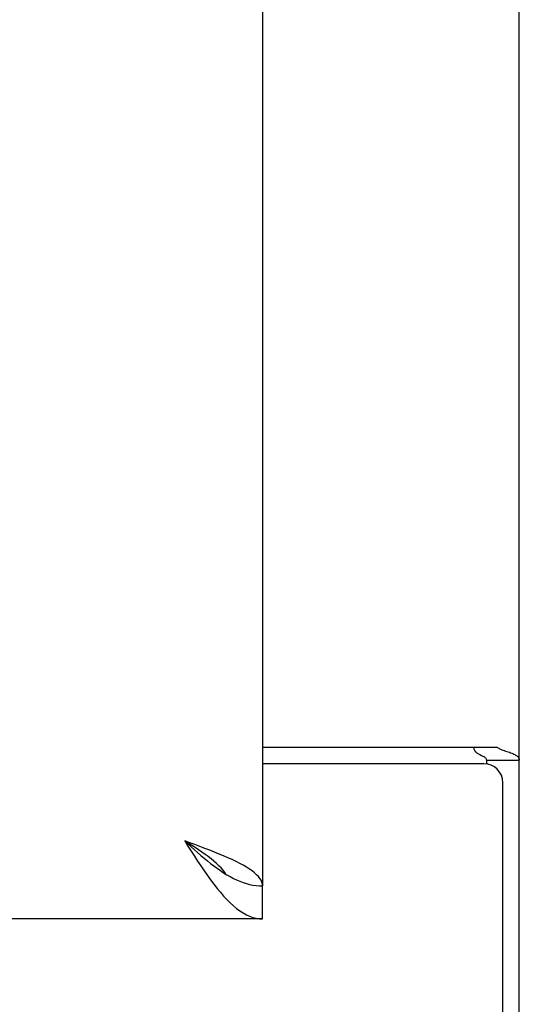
# Model space of a CAD drawing. Header units: inches. Extents: x 0 to 199, y 0 to 129.
# Tile 15 of 43: x 91.4 to 92.98, y 12.86 to 15.97. Entities that reach past the tile are written whole.
import ezdxf

# ---------------------------------------------------------------- set-up
doc = ezdxf.new("R2010")
doc.units = ezdxf.units.IN
doc.header["$LTSCALE"] = 10.923842
doc.header["$MEASUREMENT"] = 0
doc.layers.get('0').update_dxf_attribs({"linetype": 'CONTINUOUS'})

msp = doc.modelspace()

# ---------------------------------------------------------------- linework, layer by layer
at = {"color": 3, "linetype": 'Continuous'}
for p, q in [((92.9825, 6.4818), (92.9825, 78.2738)), ((92.17, 75.5238), (92.17, 13.2318)), ((92.17, 13.6703), (92.9127, 13.6703)), ((92.8705, 13.6183), (92.17, 13.6183)), ((92.9305, 6.3778), (92.9305, 13.5583)), ((92.17, 13.1278), (57.2325, 13.1278))]:
    msp.add_line(p, q, dxfattribs=at)
at = {"color": 7, "linetype": 'Continuous'}
for p, q in [((92.8785, 13.6295), (92.9825, 13.6295)), ((92.8785, 13.6295), (92.8785, 13.6177)), ((92.0468, 13.2735), (92.0571, 13.2671)), ((92.17, 13.1278), (92.17, 13.2318))]:
    msp.add_line(p, q, dxfattribs=at)
for points in [[(92.8382, 13.6703), (92.8382, 13.6682), (92.8384, 13.6663), (92.8388, 13.6645), (92.8394, 13.6627), (92.8402, 13.6611), (92.8412, 13.6595), (92.8424, 13.6579), (92.8438, 13.6563), (92.8455, 13.6548), (92.8474, 13.6533), (92.8492, 13.652), (92.8512, 13.6507), (92.8534, 13.6495), (92.8556, 13.6483), (92.858, 13.6471), (92.8627, 13.6447)], [(92.8627, 13.6447), (92.8651, 13.6435), (92.8674, 13.6423), (92.8697, 13.641), (92.8718, 13.6397), (92.8737, 13.6383), (92.8752, 13.6368), (92.8765, 13.6354), (92.8774, 13.6339), (92.8781, 13.6324), (92.8784, 13.6309), (92.8785, 13.6295)], [(91.9235, 13.3743), (91.9338, 13.3649), (91.9441, 13.3557), (91.9543, 13.3465), (91.9646, 13.3374), (91.9749, 13.3284), (91.9852, 13.3197), (91.9954, 13.3112), (92.0057, 13.303), (92.016, 13.2951), (92.0262, 13.2875), (92.0365, 13.2803), (92.0468, 13.2735)], [(92.0542, 13.2689), (92.0505, 13.2745), (92.045, 13.2816), (92.0388, 13.2888), (92.0319, 13.2959), (92.0243, 13.303), (92.0161, 13.3101), (92.0073, 13.3173), (91.998, 13.3244), (91.9882, 13.3315), (91.9781, 13.3386), (91.9676, 13.3458), (91.9568, 13.3529), (91.9458, 13.36), (91.9347, 13.3671), (91.9235, 13.3743)], [(92.0571, 13.2671), (92.0673, 13.2612), (92.0776, 13.2558), (92.0879, 13.2508), (92.0981, 13.2464), (92.1084, 13.2426), (92.1187, 13.2393), (92.129, 13.2366), (92.1392, 13.2345), (92.1495, 13.233), (92.1598, 13.2321), (92.17, 13.2318)]]:
    msp.add_lwpolyline(points, dxfattribs=at)
at = {"color": 3, "linetype": 'Continuous'}
for points in [[(92.9127, 13.6703), (92.9147, 13.6687), (92.9172, 13.6671), (92.9201, 13.6656), (92.9233, 13.6641), (92.9268, 13.6626), (92.9307, 13.6611), (92.9348, 13.6597), (92.9389, 13.6583), (92.943, 13.6569), (92.947, 13.6556), (92.951, 13.6543), (92.9548, 13.6529), (92.9585, 13.6516), (92.9619, 13.6502), (92.9649, 13.6488), (92.9678, 13.6474), (92.9707, 13.6458), (92.9734, 13.6441), (92.9756, 13.6425), (92.9775, 13.6408), (92.979, 13.639), (92.9803, 13.6373), (92.9813, 13.6355), (92.982, 13.6336), (92.9824, 13.6316), (92.9825, 13.6295)], [(92.0736, 13.3149), (92.0605, 13.3208), (92.0468, 13.3268), (92.0326, 13.3327), (92.0179, 13.3386), (92.0028, 13.3446), (91.9873, 13.3505), (91.9716, 13.3564), (91.9557, 13.3624), (91.9397, 13.3683), (91.9235, 13.3743)], [(91.9235, 13.3743), (91.9338, 13.3581), (91.9441, 13.3421), (91.9543, 13.3262), (91.9646, 13.3105), (91.9749, 13.295), (91.9852, 13.2799), (91.9954, 13.2652), (92.0057, 13.251), (92.016, 13.2373)], [(92.17, 13.2318), (92.1695, 13.2377), (92.1679, 13.2436), (92.1653, 13.2496), (92.1616, 13.2555), (92.157, 13.2614), (92.1513, 13.2674), (92.1446, 13.2733), (92.137, 13.2793), (92.1285, 13.2852), (92.1191, 13.2911), (92.1089, 13.2971), (92.0978, 13.303), (92.0861, 13.3089), (92.0736, 13.3149)], [(92.016, 13.2373), (92.0262, 13.2242), (92.0365, 13.2117), (92.0468, 13.2), (92.0571, 13.1889), (92.0673, 13.1787), (92.0776, 13.1693), (92.0879, 13.1608), (92.0981, 13.1532), (92.1084, 13.1465), (92.1187, 13.1408), (92.129, 13.1362), (92.1392, 13.1325), (92.1495, 13.1299), (92.1598, 13.1283), (92.17, 13.1278)]]:
    msp.add_lwpolyline(points, dxfattribs=at)
msp.add_arc((92.8705, 13.5583), 0.06, 0, 90, dxfattribs=at)

doc.saveas('drawing.dxf')
